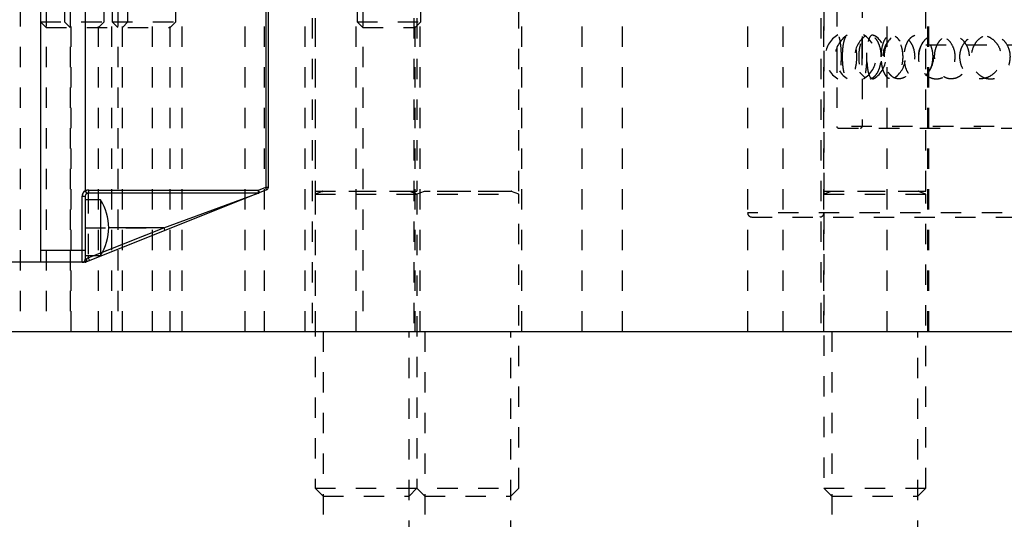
# Model space of a CAD drawing. Header units: inches. Extents: x 1907 to 2452, y -210 to -54.
# Tile 135 of 256: x 1957.53 to 1962.37, y -170.69 to -168.23. Entities that reach past the tile are written whole.
import ezdxf

# ---------------------------------------------------------------- set-up
doc = ezdxf.new("R2010")
doc.units = ezdxf.units.IN
doc.header["$LTSCALE"] = 0.5
doc.header["$MEASUREMENT"] = 0
doc.linetypes.add('HIDDEN', pattern=[0.225, 0.15, -0.075])
doc.layers.add('SID-M-H', color=4, linetype='HIDDEN')
doc.layers.add('SID-M-S', color=105, linetype='Continuous')

msp = doc.modelspace()

# ---------------------------------------------------------------- linework, layer by layer
at = {"layer": 'SID-M-H'}
for p, q in [((1961.67368, -163.52138), (1961.67368, -168.75564)), ((1961.54868, -163.76351), (1961.54868, -168.75564)), ((1961.48618, -163.78351), (1961.48618, -170.53446)), ((1957.98899, -164.38851), (1957.98899, -168.24076)), ((1958.30149, -168.24076), (1958.30149, -164.38851)), ((1957.6368, -167.154), (1957.6368, -168.24076)), ((1957.75365, -167.154), (1957.75365, -168.24076)), ((1957.9493, -168.24076), (1957.9493, -167.154)), ((1958.06615, -168.24076), (1958.06615, -167.154)), ((1959.19243, -167.154), (1959.19243, -168.24076)), ((1959.50493, -168.24076), (1959.50493, -167.154)), ((1957.98568, -167.26351), (1957.98568, -169.76351)), ((1958.18668, -169.76351), (1958.18668, -167.26351)), ((1958.32993, -167.26351), (1958.32993, -169.76351)), ((1958.64243, -169.76351), (1958.64243, -167.26351)), ((1958.73568, -167.26351), (1958.73568, -169.76351)), ((1958.93668, -169.76351), (1958.93668, -167.26351)), ((1958.98663, -167.26351), (1958.98663, -169.76351)), ((1959.18763, -169.76351), (1959.18763, -167.26351)), ((1960.29568, -167.26351), (1960.29568, -169.76351)), ((1960.49668, -169.76351), (1960.49668, -167.26351)), ((1961.11118, -167.26351), (1961.11118, -169.76351)), ((1961.28473, -167.26351), (1961.28473, -169.76351)), ((1961.48573, -169.76351), (1961.48573, -167.26351)), ((1961.79568, -167.26351), (1961.79568, -169.76351)), ((1961.99668, -169.76351), (1961.99668, -167.26351)), ((1957.8553, -167.61396), (1957.8553, -169.07306)), ((1957.85705, -169.07306), (1957.85705, -167.61396)), ((1958.74293, -167.63274), (1958.74293, -169.05428)), ((1957.53618, -167.76351), (1957.53618, -169.76351)), ((1957.66455, -167.76351), (1957.66455, -169.76351)), ((1957.7814, -167.76351), (1957.7814, -169.76351)), ((1957.78618, -169.76351), (1957.78618, -167.76351)), ((1957.92155, -169.76351), (1957.92155, -167.76351)), ((1958.01674, -167.76351), (1958.01674, -169.76351)), ((1958.0384, -169.76351), (1958.0384, -167.76351)), ((1958.27374, -169.76351), (1958.27374, -167.76351)), ((1959.22018, -167.76351), (1959.22018, -169.76351)), ((1959.47718, -169.76351), (1959.47718, -167.76351)), ((1958.97068, -167.82351), (1958.97068, -169.76351)), ((1958.98618, -167.82351), (1958.98618, -169.0739)), ((1959.47068, -167.82351), (1959.47068, -169.76351)), ((1959.48618, -167.82351), (1959.48618, -169.0739)), ((1959.50168, -169.76351), (1959.50168, -167.82351)), ((1959.98618, -169.0739), (1959.98618, -167.82351)), ((1960.00168, -169.76351), (1960.00168, -167.82351)), ((1961.47068, -167.82351), (1961.47068, -169.76351)), ((1961.98618, -169.0739), (1961.98618, -167.82351)), ((1962.00168, -169.76351), (1962.00168, -167.82351)), ((1957.6368, -168.24076), (1957.98899, -168.24076)), ((1957.6368, -168.24076), (1957.66455, -168.26851)), ((1957.66455, -168.26851), (1958.27374, -168.26851)), ((1957.75365, -168.24076), (1957.7814, -168.26851)), ((1957.92155, -168.26851), (1957.9493, -168.24076)), ((1957.98899, -168.24076), (1958.30149, -168.24076)), ((1957.98899, -168.24076), (1958.01674, -168.26851)), ((1958.0384, -168.26851), (1958.06615, -168.24076)), ((1958.27374, -168.26851), (1958.30149, -168.24076)), ((1959.19243, -168.24076), (1959.50493, -168.24076)), ((1959.19243, -168.24076), (1959.22018, -168.26851)), ((1959.22018, -168.26851), (1959.47718, -168.26851)), ((1959.47718, -168.26851), (1959.50493, -168.24076)), ((1963.48618, -168.35627), (1961.98618, -168.35627)), ((1963.92194, -168.75564), (1961.55042, -168.75564)), ((1961.55656, -168.76351), (1963.91581, -168.76351)), ((1958.70726, -169.06851), (1958.74293, -169.05428)), ((1958.74293, -169.05428), (1958.75618, -169.05428)), ((1957.84118, -169.42351), (1957.84118, -169.09851)), ((1957.84118, -169.09851), (1957.85618, -169.09851)), ((1957.8553, -169.07306), (1957.86324, -169.08578)), ((1957.85705, -169.07306), (1957.8553, -169.07306)), ((1957.87118, -169.08351), (1957.87118, -169.40138)), ((1957.87293, -169.06851), (1958.70726, -169.06851)), ((1958.24181, -169.25351), (1958.70552, -169.08351)), ((1958.98618, -169.0739), (1959.98618, -169.0739)), ((1959.02103, -169.07543), (1958.98618, -169.08812)), ((1958.98618, -169.08812), (1959.98618, -169.08812)), ((1958.98618, -169.08812), (1958.98618, -170.53446)), ((1959.45133, -169.07543), (1959.02103, -169.07543)), ((1959.48618, -169.08812), (1959.45133, -169.07543)), ((1959.52103, -169.07543), (1959.48618, -169.08812)), ((1959.48618, -169.08812), (1959.48618, -170.53446)), ((1959.95133, -169.07543), (1959.52103, -169.07543)), ((1959.98618, -169.08812), (1959.95133, -169.07543)), ((1959.98618, -170.53446), (1959.98618, -169.08812)), ((1961.48618, -169.0739), (1961.98618, -169.0739)), ((1961.52103, -169.07543), (1961.48618, -169.08812)), ((1961.48618, -169.08812), (1961.98618, -169.08812)), ((1961.95133, -169.07543), (1961.52103, -169.07543)), ((1961.98618, -169.08812), (1961.95133, -169.07543)), ((1961.98618, -170.53446), (1961.98618, -169.08812)), ((1964.36118, -169.18101), (1961.11118, -169.18101)), ((1961.13118, -169.20101), (1964.34118, -169.20101)), ((1957.85618, -169.25351), (1958.24181, -169.25351)), ((1957.87118, -169.40138), (1958.24181, -169.25351)), ((1958.24181, -169.25351), (1958.24737, -169.26744)), ((1957.63618, -169.36351), (1957.85618, -169.36351)), ((1957.85504, -169.42322), (1957.8533, -169.42351)), ((1957.85672, -169.42237), (1957.85504, -169.42322)), ((1957.85618, -169.40851), (1957.86224, -169.40851)), ((1957.85827, -169.42098), (1957.85672, -169.42237)), ((1957.85962, -169.41912), (1957.85827, -169.42098)), ((1957.86011, -169.42172), (1957.85886, -169.42244)), ((1957.86073, -169.41684), (1957.85962, -169.41912)), ((1957.86116, -169.42062), (1957.86011, -169.42172)), ((1957.86156, -169.41425), (1957.86073, -169.41684)), ((1957.86199, -169.41917), (1957.86116, -169.42062)), ((1957.86207, -169.41144), (1957.86156, -169.41425)), ((1957.86258, -169.41743), (1957.86199, -169.41917)), ((1957.86224, -169.40851), (1957.86207, -169.41144)), ((1957.87118, -169.40138), (1957.86224, -169.40851)), ((1957.86224, -169.40851), (1957.86273, -169.41091)), ((1957.8629, -169.41543), (1957.86258, -169.41743)), ((1957.86273, -169.41091), (1957.86295, -169.41323)), ((1957.86295, -169.41323), (1957.8629, -169.41543)), ((1957.87118, -169.40138), (1957.87674, -169.41531)), ((1959.02523, -169.76351), (1959.02523, -171.39351)), ((1959.44713, -171.39351), (1959.44713, -169.76351)), ((1959.52523, -169.76351), (1959.52523, -171.39351)), ((1959.94713, -171.39351), (1959.94713, -169.76351)), ((1961.52523, -169.76351), (1961.52523, -171.39351)), ((1961.94713, -171.39351), (1961.94713, -169.76351)), ((1958.98618, -170.53446), (1959.98618, -170.53446)), ((1958.98618, -170.53446), (1959.02523, -170.57351)), ((1959.44713, -170.57351), (1959.48618, -170.53446)), ((1959.48618, -170.53446), (1959.52523, -170.57351)), ((1959.94713, -170.57351), (1959.98618, -170.53446)), ((1961.48618, -170.53446), (1961.98618, -170.53446)), ((1961.48618, -170.53446), (1961.52523, -170.57351)), ((1961.94713, -170.57351), (1961.98618, -170.53446)), ((1959.02523, -170.57351), (1959.44713, -170.57351)), ((1959.52523, -170.57351), (1959.94713, -170.57351)), ((1961.52523, -170.57351), (1961.94713, -170.57351))]:
    msp.add_line(p, q, dxfattribs=at)
for centre, radius, start, end in [((1961.61734, -168.41351), 0.125, 120.33559, 239.72418), ((1961.66624, -168.41351), 0.125, 122.0056, 238.21145), ((1961.7619, -168.41351), 0.125, 124.93624, 234.77581), ((1961.61734, -168.41351), 0.125, 300.47329, 59.47695), ((1961.66624, -168.41351), 0.125, 301.86121, 57.76334), ((1961.90014, -168.41351), 0.125, 131.70771, 228.53786), ((1961.7619, -168.41351), 0.125, 306.04827, 53.99119), ((1961.90014, -168.41351), 0.125, 314.11178, 45.92201), ((1962.07492, -168.41351), 0.125, 145.0858, 214.82902), ((1961.55656, -168.75564), 0.00787, 180, 270), ((1961.66581, -168.75564), 0.00787, 270, 0), ((1958.71275, -169.07002), 0.03404, 3.04842, 27.54774), ((1957.87118, -169.09851), 0.03, 121.95303, 180), ((1957.87293, -169.09851), 0.03, 90, 121.95303), ((1957.82837, -169.09488), 0.03604, 14.61653, 37.26274), ((1957.83943, -169.07221), 0.0337, 340.40918, 6.30111), ((1958.67376, -169.07221), 0.0337, 340.40918, 6.30111), ((1958.67708, -169.08425), 0.03404, 3.04842, 27.54774), ((1959.02077, -169.07469), 0.000787, 290, 90), ((1959.4516, -169.07469), 0.000787, 90, 250), ((1959.52077, -169.07469), 0.000787, 290, 90), ((1959.9516, -169.07469), 0.000787, 90, 250), ((1961.52077, -169.07469), 0.000787, 290, 90), ((1961.9516, -169.07469), 0.000787, 90, 250), ((1961.13118, -169.18101), 0.02, 180, 270), ((1961.46618, -169.18101), 0.02, 270, 0)]:
    msp.add_arc(centre, radius, start, end, dxfattribs=at)
for points, knots in [([(1961.57198, -168.41351), (1961.57174, -168.42546), (1961.57127, -168.44937), (1961.56776, -168.48123), (1961.56313, -168.50584), (1961.55817, -168.52058), (1961.55389, -168.5234), (1961.55094, -168.51346), (1961.5494, -168.4917), (1961.54885, -168.46094), (1961.54874, -168.42521), (1961.54876, -168.3888), (1961.54896, -168.35542), (1961.54973, -168.32823), (1961.55155, -168.31002), (1961.5548, -168.30315), (1961.55936, -168.30894), (1961.56453, -168.32707), (1961.56906, -168.3553), (1961.57162, -168.3859), (1961.57188, -168.40583), (1961.57198, -168.41351)], [0, 0, 0, 0, 0.0520028, 0.1039827, 0.1564753, 0.2102848, 0.2652762, 0.3208623, 0.3762398, 0.4306423, 0.4836601, 0.5355284, 0.5870576, 0.6391963, 0.6925647, 0.7472181, 0.8026932, 0.8582301, 0.9130199, 0.9664974, 1, 1, 1, 1]), ([(1961.57742, -168.41351), (1961.57768, -168.42546), (1961.5782, -168.44937), (1961.58237, -168.48123), (1961.58907, -168.50584), (1961.59846, -168.52058), (1961.61, -168.5234), (1961.62247, -168.51346), (1961.63401, -168.4917), (1961.64258, -168.46094), (1961.64667, -168.42521), (1961.64574, -168.3888), (1961.64017, -168.35542), (1961.63092, -168.32823), (1961.61937, -168.31002), (1961.60714, -168.30315), (1961.59589, -168.30894), (1961.58686, -168.32707), (1961.58074, -168.3553), (1961.57782, -168.3859), (1961.57753, -168.40583), (1961.57742, -168.41351)], [0, 0, 0, 0, 0.0520028, 0.1039827, 0.1564753, 0.2102848, 0.2652762, 0.3208623, 0.3762398, 0.4306423, 0.4836601, 0.5355284, 0.5870576, 0.6391963, 0.6925647, 0.7472181, 0.8026932, 0.8582301, 0.9130199, 0.9664974, 1, 1, 1, 1]), ([(1961.76784, -168.41351), (1961.76714, -168.42546), (1961.76576, -168.44937), (1961.75519, -168.48123), (1961.74003, -168.50584), (1961.72156, -168.52058), (1961.70222, -168.5234), (1961.68435, -168.51346), (1961.66999, -168.4917), (1961.66042, -168.46094), (1961.65613, -168.42521), (1961.65709, -168.3888), (1961.66303, -168.35542), (1961.67368, -168.32823), (1961.68858, -168.31002), (1961.70673, -168.30315), (1961.72631, -168.30894), (1961.74479, -168.32707), (1961.75919, -168.3553), (1961.76679, -168.3859), (1961.76755, -168.40583), (1961.76784, -168.41351)], [0, 0, 0, 0, 0.0520028, 0.1039827, 0.1564753, 0.2102848, 0.2652762, 0.3208623, 0.3762398, 0.4306423, 0.4836601, 0.5355284, 0.5870576, 0.6391963, 0.6925647, 0.7472181, 0.8026932, 0.8582301, 0.9130199, 0.9664974, 1, 1, 1, 1]), ([(1961.6737, -168.41351), (1961.6737, -168.42591), (1961.67371, -168.45071), (1961.67398, -168.48366), (1961.67501, -168.50828), (1961.6773, -168.52163), (1961.6809, -168.52275), (1961.6854, -168.51215), (1961.69006, -168.49112), (1961.6939, -168.46149), (1961.69594, -168.426), (1961.69552, -168.38844), (1961.69265, -168.35347), (1961.68813, -168.32565), (1961.68322, -168.3084), (1961.67902, -168.3033), (1961.67609, -168.3102), (1961.67446, -168.328), (1961.67382, -168.35506), (1961.67371, -168.38514), (1961.6737, -168.40533), (1961.6737, -168.41351)], [0, 0, 0, 0, 0.0554579, 0.1109395, 0.1658403, 0.2192081, 0.2711117, 0.3223399, 0.3739729, 0.4268563, 0.4812619, 0.5368274, 0.5927419, 0.6480375, 0.7019377, 0.7542614, 0.8055938, 0.8569812, 0.9093952, 0.9633154, 1, 1, 1, 1]), ([(1961.73226, -168.51963), (1961.73224, -168.51965), (1961.72854, -168.52391), (1961.72116, -168.52188), (1961.71182, -168.51238), (1961.70469, -168.49105), (1961.70003, -168.46151), (1961.69788, -168.42599), (1961.69831, -168.38843), (1961.70144, -168.35349), (1961.70737, -168.32554), (1961.71591, -168.30878), (1961.7247, -168.30302), (1961.73039, -168.30733), (1961.73231, -168.30879)], [0, 0, 0, 0, 0.0004848, 0.0928301, 0.1839738, 0.2758378, 0.3699264, 0.4667232, 0.5655837, 0.6650653, 0.7634456, 0.8593432, 0.952436, 1, 1, 1, 1]), ([(1961.768, -168.41351), (1961.7685, -168.42591), (1961.76948, -168.45071), (1961.7774, -168.48366), (1961.7896, -168.50828), (1961.80544, -168.52163), (1961.82309, -168.52275), (1961.84069, -168.51215), (1961.85631, -168.49112), (1961.86799, -168.46149), (1961.87387, -168.426), (1961.87267, -168.38844), (1961.86429, -168.35347), (1961.85011, -168.32565), (1961.83261, -168.3084), (1961.81447, -168.3033), (1961.79783, -168.3102), (1961.78402, -168.328), (1961.774, -168.35506), (1961.76877, -168.38514), (1961.76822, -168.40533), (1961.768, -168.41351)], [0, 0, 0, 0, 0.0554579, 0.1109395, 0.1658403, 0.2192081, 0.2711117, 0.3223399, 0.3739729, 0.4268563, 0.4812619, 0.5368274, 0.5927419, 0.6480375, 0.7019377, 0.7542614, 0.8055938, 0.8569812, 0.9093952, 0.9633154, 1, 1, 1, 1]), ([(1961.78323, -168.41351), (1961.78394, -168.42546), (1961.78535, -168.44937), (1961.79648, -168.48123), (1961.81335, -168.50584), (1961.83549, -168.52058), (1961.86083, -168.5234), (1961.88657, -168.51346), (1961.9092, -168.4917), (1961.9254, -168.46094), (1961.93298, -168.42521), (1961.93127, -168.3888), (1961.92089, -168.35542), (1961.90323, -168.32823), (1961.88028, -168.31002), (1961.8547, -168.30315), (1961.82959, -168.30894), (1961.80791, -168.32707), (1961.7922, -168.3553), (1961.7843, -168.3859), (1961.78353, -168.40583), (1961.78323, -168.41351)], [0, 0, 0, 0, 0.0520028, 0.1039827, 0.1564753, 0.2102848, 0.2652762, 0.3208623, 0.3762398, 0.4306423, 0.4836601, 0.5355284, 0.5870576, 0.6391963, 0.6925647, 0.7472181, 0.8026932, 0.8582301, 0.9130199, 0.9664974, 1, 1, 1, 1]), ([(1961.88197, -168.38823), (1961.88428, -168.37657), (1961.88892, -168.35312), (1961.90459, -168.32568), (1961.92497, -168.3084), (1961.94831, -168.3033), (1961.97187, -168.3102), (1961.99331, -168.328), (1962.0101, -168.35506), (1962.0194, -168.38514), (1962.02037, -168.40533), (1962.02077, -168.41351)], [0, 0, 0, 0, 0.1183897, 0.2380906, 0.3547708, 0.4680383, 0.5791599, 0.6904006, 0.8038637, 0.9205871, 1, 1, 1, 1]), ([(1962.13113, -168.41351), (1962.1301, -168.42546), (1962.12805, -168.44937), (1962.11224, -168.48123), (1962.08917, -168.50584), (1962.06038, -168.52058), (1962.02932, -168.5234), (1961.99963, -168.51346), (1961.97494, -168.4917), (1961.958, -168.46094), (1961.95028, -168.42521), (1961.95201, -168.3888), (1961.96266, -168.35542), (1961.98135, -168.32823), (1962.00674, -168.31002), (1962.03666, -168.30315), (1962.06788, -168.30894), (1962.09647, -168.32707), (1962.11825, -168.3553), (1962.12958, -168.3859), (1962.1307, -168.40583), (1962.13113, -168.41351)], [0, 0, 0, 0, 0.0520028, 0.1039827, 0.1564753, 0.2102848, 0.2652762, 0.3208623, 0.3762398, 0.4306423, 0.4836601, 0.5355284, 0.5870576, 0.6391963, 0.6925647, 0.7472181, 0.8026932, 0.8582301, 0.9130199, 0.9664974, 1, 1, 1, 1]), ([(1962.02971, -168.41351), (1962.03061, -168.42591), (1962.03241, -168.45071), (1962.04661, -168.48366), (1962.06787, -168.50828), (1962.09452, -168.52163), (1962.12316, -168.52275), (1962.15081, -168.51215), (1962.1747, -168.49112), (1962.1922, -168.46149), (1962.20091, -168.426), (1962.19913, -168.38844), (1962.18669, -168.35347), (1962.1653, -168.32565), (1962.13824, -168.3084), (1962.1093, -168.3033), (1962.08182, -168.3102), (1962.0582, -168.328), (1962.04055, -168.35506), (1962.0311, -168.38514), (1962.03011, -168.40533), (1962.02971, -168.41351)], [0, 0, 0, 0, 0.0554579, 0.1109395, 0.1658403, 0.2192081, 0.2711117, 0.3223399, 0.3739729, 0.4268563, 0.4812619, 0.5368274, 0.5927419, 0.6480375, 0.7019377, 0.7542614, 0.8055938, 0.8569812, 0.9093952, 0.9633154, 1, 1, 1, 1]), ([(1962.15381, -168.41351), (1962.15484, -168.42546), (1962.15691, -168.44937), (1962.17307, -168.48123), (1962.19719, -168.50584), (1962.22824, -168.52058), (1962.26302, -168.5234), (1962.29758, -168.51346), (1962.32738, -168.4917), (1962.34842, -168.46094), (1962.35817, -168.42521), (1962.35598, -168.3888), (1962.34258, -168.35542), (1962.31955, -168.32823), (1962.28919, -168.31002), (1962.25468, -168.30315), (1962.22004, -168.30894), (1962.18947, -168.32707), (1962.16689, -168.3553), (1962.15538, -168.3859), (1962.15424, -168.40583), (1962.15381, -168.41351)], [0, 0, 0, 0, 0.0520028, 0.1039827, 0.1564753, 0.2102848, 0.2652762, 0.3208623, 0.3762398, 0.4306423, 0.4836601, 0.5355284, 0.5870576, 0.6391963, 0.6925647, 0.7472181, 0.8026932, 0.8582301, 0.9130199, 0.9664974, 1, 1, 1, 1]), ([(1962.40213, -168.41351), (1962.40099, -168.42591), (1962.39869, -168.45071), (1962.38083, -168.48366), (1962.35484, -168.50828), (1962.3234, -168.52163), (1962.29094, -168.52275), (1962.2608, -168.51215), (1962.23565, -168.49112), (1962.21772, -168.46149), (1962.20897, -168.426), (1962.21075, -168.38844), (1962.22332, -168.35347), (1962.24543, -168.32565), (1962.27435, -168.3084), (1962.30648, -168.3033), (1962.33824, -168.3102), (1962.36656, -168.328), (1962.38841, -168.35506), (1962.40037, -168.38514), (1962.40162, -168.40533), (1962.40213, -168.41351)], [0, 0, 0, 0, 0.0554579, 0.1109395, 0.1658403, 0.2192081, 0.2711117, 0.3223399, 0.3739729, 0.4268563, 0.4812619, 0.5368274, 0.5927419, 0.6480375, 0.7019377, 0.7542614, 0.8055938, 0.8569812, 0.9093952, 0.9633154, 1, 1, 1, 1]), ([(1962.02077, -168.41351), (1962.01987, -168.42591), (1962.01809, -168.45071), (1962.00424, -168.48366), (1961.98438, -168.50827), (1961.96079, -168.52164), (1961.93697, -168.52274), (1961.9153, -168.51216), (1961.89783, -168.49106), (1961.8861, -168.46478), (1961.88347, -168.44493), (1961.88237, -168.43664)], [0, 0, 0, 0, 0.1193359, 0.2387228, 0.3568599, 0.4716983, 0.5833858, 0.69362, 0.8047255, 0.9185216, 1, 1, 1, 1])]:
    msp.add_open_spline(points, degree=3, knots=knots, dxfattribs=at)
at = {"layer": 'SID-M-S'}
for p, q in [((1957.63618, -167.26351), (1957.63618, -169.42351)), ((1957.8553, -167.61396), (1957.8553, -169.07306)), ((1957.85705, -169.07306), (1957.85705, -167.61396)), ((1958.74293, -167.63274), (1958.74293, -169.05428)), ((1958.75618, -169.05428), (1958.75618, -167.63274)), ((1958.70726, -169.06851), (1958.74293, -169.05428)), ((1958.74293, -169.05428), (1958.75618, -169.05428)), ((1957.84118, -169.09851), (1957.85618, -169.09851)), ((1957.84118, -169.42351), (1957.84118, -169.09851)), ((1957.8553, -169.07306), (1957.86324, -169.08578)), ((1957.85705, -169.07306), (1957.8553, -169.07306)), ((1957.85618, -169.09851), (1957.85618, -169.40851)), ((1958.74674, -169.06821), (1957.85886, -169.42244)), ((1958.70552, -169.08351), (1957.87118, -169.08351)), ((1957.87118, -169.08351), (1957.87118, -169.11671)), ((1957.87293, -169.06851), (1958.70726, -169.06851)), ((1958.24181, -169.25351), (1958.70552, -169.08351)), ((1957.93118, -169.11671), (1957.85618, -169.11671)), ((1957.93118, -169.11671), (1957.93118, -169.39031)), ((1957.94104, -169.37351), (1958.24181, -169.25351)), ((1958.24181, -169.25351), (1957.97118, -169.25351)), ((1958.24181, -169.25351), (1958.24737, -169.26744)), ((1957.63618, -169.36351), (1957.85618, -169.36351)), ((1957.85618, -169.39031), (1957.93118, -169.39031)), ((1957.87118, -169.39031), (1957.87118, -169.40138)), ((1957.87118, -169.40138), (1957.89892, -169.39031)), ((1957.8533, -169.42351), (1954.09618, -169.42351)), ((1957.85504, -169.42322), (1957.8533, -169.42351)), ((1957.85672, -169.42237), (1957.85504, -169.42322)), ((1957.85618, -169.40851), (1957.86224, -169.40851)), ((1957.85827, -169.42098), (1957.85672, -169.42237)), ((1957.85962, -169.41912), (1957.85827, -169.42098)), ((1957.86011, -169.42172), (1957.85886, -169.42244)), ((1957.86073, -169.41684), (1957.85962, -169.41912)), ((1957.86116, -169.42062), (1957.86011, -169.42172)), ((1957.86156, -169.41425), (1957.86073, -169.41684)), ((1957.86199, -169.41917), (1957.86116, -169.42062)), ((1957.86207, -169.41144), (1957.86156, -169.41425)), ((1957.86258, -169.41743), (1957.86199, -169.41917)), ((1957.86224, -169.40851), (1957.86207, -169.41144)), ((1957.87118, -169.40138), (1957.86224, -169.40851)), ((1957.86224, -169.40851), (1957.86273, -169.41091)), ((1957.8629, -169.41543), (1957.86258, -169.41743)), ((1957.86273, -169.41091), (1957.86295, -169.41323)), ((1957.86295, -169.41323), (1957.8629, -169.41543)), ((1957.87118, -169.40138), (1957.87674, -169.41531)), ((1957.14181, -169.76351), (1971.73618, -169.76351))]:
    msp.add_line(p, q, dxfattribs=at)
for centre, radius, start, end in [((1958.71275, -169.07002), 0.03404, 3.04842, 27.54774), ((1958.74118, -169.05428), 0.015, 291.75, 0), ((1957.87118, -169.09851), 0.03, 121.95303, 180), ((1957.87118, -169.09851), 0.015, 90, 180), ((1957.87293, -169.09851), 0.03, 90, 121.95303), ((1957.82837, -169.09488), 0.03604, 14.61653, 37.26274), ((1957.83943, -169.07221), 0.0337, 340.40918, 6.30111), ((1958.67376, -169.07221), 0.0337, 340.40918, 6.30111), ((1958.70552, -169.06851), 0.015, 270, 291.75), ((1958.67708, -169.08425), 0.03404, 3.04842, 27.54774), ((1957.71725, -169.25351), 0.25393, 327.40241, 32.59759), ((1957.84118, -169.40851), 0.015, 270, 0), ((1957.8533, -169.40851), 0.015, 270, 291.75)]:
    msp.add_arc(centre, radius, start, end, dxfattribs=at)

doc.saveas('drawing.dxf')
